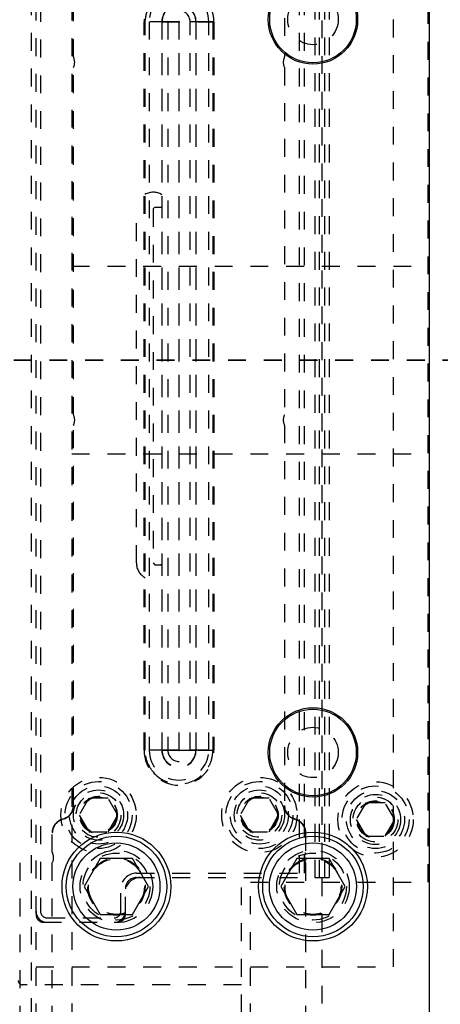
# Model space of a CAD drawing. Header units: inches. Extents: x 1694 to 2505, y -239 to -56.
# Tile 77 of 179: x 1760.93 to 1763.28, y -158.2 to -152.7. Entities that reach past the tile are written whole.
import ezdxf

# ---------------------------------------------------------------- set-up
doc = ezdxf.new("R2010")
doc.units = ezdxf.units.IN
doc.header["$LTSCALE"] = 0.5
doc.header["$MEASUREMENT"] = 0
doc.linetypes.add('HIDDEN', pattern=[0.225, 0.15, -0.075])
doc.linetypes.add('PHANTOM', pattern=[0.25, 0.125, -0.025, 0.025, -0.025, 0.025, -0.025])
doc.layers.add('SID-M-H', color=4, linetype='HIDDEN')
doc.layers.add('SID-M-S', color=105, linetype='Continuous')

msp = doc.modelspace()

# ---------------------------------------------------------------- linework, layer by layer
at = {"color": 7, "linetype": 'PHANTOM', "lineweight": 35}
msp.add_line((1774.79158, -154.5991), (1727.51658, -154.5991), dxfattribs=at)
at = {"layer": 'SID-M-H'}
for p, q in [((1761.21658, -142.5991), (1761.21658, -166.5991)), ((1761.01658, -158.6991), (1761.01658, -150.4991)), ((1762.61658, -150.4991), (1762.61658, -158.6991)), ((1760.99158, -158.46934), (1760.99158, -150.71934)), ((1761.22603, -152.90413), (1761.22603, -150.88618)), ((1762.40713, -150.88618), (1762.40713, -152.90413)), ((1763.01658, -157.99434), (1763.01658, -151.49434)), ((1761.04158, -151.80684), (1761.04158, -157.68184)), ((1762.51658, -151.96934), (1762.51658, -157.51934)), ((1762.57658, -151.99434), (1762.57658, -157.49434)), ((1762.60158, -151.99434), (1762.60158, -157.49434)), ((1762.63158, -151.99434), (1762.63158, -157.49434)), ((1762.65658, -151.99434), (1762.65658, -157.49434)), ((1763.21158, -157.51934), (1763.21158, -151.96934)), ((1762.49158, -157.46934), (1762.49158, -152.01934)), ((1762.01203, -152.70657), (1761.62113, -152.70657)), ((1761.62113, -156.78212), (1761.62113, -152.70657)), ((1761.62761, -156.78212), (1761.62761, -152.70657)), ((1761.75408, -152.70657), (1761.62761, -152.70657)), ((1761.64992, -152.70657), (1761.64992, -156.78212)), ((1761.72109, -152.70657), (1761.72109, -156.78212)), ((1761.72209, -152.70657), (1762.00556, -152.70657)), ((1761.72209, -156.78212), (1761.72209, -152.70657)), ((1761.98324, -152.70657), (1761.75408, -152.70657)), ((1761.75408, -152.70657), (1761.75408, -156.78212)), ((1761.81609, -152.70657), (1761.81609, -156.78212)), ((1761.81658, -152.70657), (1761.81658, -156.78212)), ((1761.81707, -156.78212), (1761.81707, -152.70657)), ((1761.87908, -156.78212), (1761.87908, -152.70657)), ((1761.91107, -152.70657), (1761.91107, -156.78212)), ((1761.91207, -156.78212), (1761.91207, -152.70657)), ((1761.98324, -156.78212), (1761.98324, -152.70657)), ((1762.00556, -152.70657), (1762.00556, -156.78212)), ((1762.01203, -152.70657), (1762.01203, -156.78212)), ((1761.22603, -154.90652), (1761.22603, -152.96277)), ((1762.40713, -152.96277), (1762.40713, -154.90652)), ((1761.57834, -155.73434), (1761.57834, -153.75434)), ((1761.68209, -153.74434), (1761.67209, -153.75434)), ((1761.67209, -153.75434), (1761.67209, -155.73434)), ((1761.68209, -153.74434), (1761.71509, -153.74434)), ((1761.21658, -154.0741), (1763.21658, -154.0741)), ((1761.22603, -157.09154), (1761.22603, -154.96515)), ((1762.40713, -154.96515), (1762.40713, -157.09154)), ((1761.21658, -155.1241), (1763.21658, -155.1241)), ((1761.67209, -155.73434), (1761.68209, -155.74434)), ((1761.68209, -155.74434), (1761.71509, -155.74434)), ((1761.81658, -156.78212), (1761.62113, -156.78212)), ((1761.75408, -156.78212), (1761.62761, -156.78212)), ((1761.72209, -156.78212), (1762.00556, -156.78212)), ((1761.98324, -156.78212), (1761.75408, -156.78212)), ((1761.81658, -156.78212), (1762.01203, -156.78212)), ((1761.31246, -157.05059), (1761.25833, -157.14434)), ((1761.42071, -157.05059), (1761.31246, -157.05059)), ((1761.47484, -157.14434), (1761.42071, -157.05059)), ((1762.21246, -157.05059), (1762.15833, -157.14434)), ((1762.32071, -157.05059), (1762.21246, -157.05059)), ((1762.37484, -157.14434), (1762.32071, -157.05059)), ((1762.86246, -157.07559), (1762.80833, -157.16934)), ((1762.97071, -157.07559), (1762.86246, -157.07559)), ((1763.02484, -157.16934), (1762.97071, -157.07559)), ((1761.25833, -157.14434), (1761.31246, -157.23809)), ((1761.42071, -157.23809), (1761.47484, -157.14434)), ((1762.15833, -157.14434), (1762.21246, -157.23809)), ((1762.32071, -157.23809), (1762.37484, -157.14434)), ((1762.80833, -157.16934), (1762.86246, -157.26309)), ((1762.97071, -157.26309), (1763.02484, -157.16934)), ((1761.10792, -157.35335), (1761.10792, -157.24402)), ((1761.31246, -157.23809), (1761.42071, -157.23809)), ((1762.21246, -157.23809), (1762.32071, -157.23809)), ((1762.52524, -157.24402), (1762.52524, -157.35335)), ((1762.86246, -157.26309), (1762.97071, -157.26309)), ((1760.92524, -157.41199), (1760.92524, -158.31201)), ((1761.10792, -158.31201), (1761.10792, -157.41199)), ((1762.52524, -157.41199), (1762.52524, -158.31201)), ((1761.57908, -157.46934), (1762.49158, -157.46934)), ((1761.57908, -157.49434), (1762.51658, -157.49434)), ((1762.16658, -161.8491), (1762.16658, -157.49434)), ((1762.21658, -160.0991), (1762.21658, -157.51934)), ((1762.21658, -157.51934), (1763.21158, -157.51934)), ((1762.57658, -157.49434), (1762.65658, -157.49434)), ((1761.49158, -157.68184), (1761.49158, -157.55684)), ((1761.51658, -157.70184), (1761.51658, -157.55684)), ((1761.07908, -157.71934), (1761.45408, -157.71934)), ((1761.05908, -157.74434), (1761.47408, -157.74434)), ((1761.01658, -157.99434), (1763.01658, -157.99434)), ((1762.16658, -158.09434), (1760.94158, -158.09434))]:
    msp.add_line(p, q, dxfattribs=at)
for centre, radius in [((1762.56658, -152.69434), 0.141), ((1762.56658, -156.79434), 0.141), ((1761.36658, -157.14434), 0.211), ((1761.36658, -157.14434), 0.1875), ((1762.26658, -157.14434), 0.211), ((1762.26658, -157.14434), 0.1875), ((1762.91658, -157.16934), 0.211), ((1761.36658, -157.14434), 0.1625), ((1761.36658, -157.14434), 0.1405), ((1761.36658, -157.14434), 0.125), ((1762.26658, -157.14434), 0.1625), ((1762.26658, -157.14434), 0.1405), ((1762.26658, -157.14434), 0.125), ((1762.91658, -157.16934), 0.1875), ((1762.91658, -157.16934), 0.1625), ((1761.36658, -157.14434), 0.10497), ((1761.36658, -157.14434), 0.1047), ((1761.36658, -157.14434), 0.10418), ((1761.36658, -157.14434), 0.1005), ((1762.26658, -157.14434), 0.10497), ((1762.26658, -157.14434), 0.1047), ((1762.26658, -157.14434), 0.10418), ((1762.26658, -157.14434), 0.1005), ((1762.91658, -157.16934), 0.1405), ((1762.91658, -157.16934), 0.125), ((1762.91658, -157.16934), 0.10497), ((1762.91658, -157.16934), 0.1047), ((1762.91658, -157.16934), 0.10418), ((1762.91658, -157.16934), 0.1005), ((1761.46658, -157.54434), 0.203), ((1762.56658, -157.54434), 0.203), ((1761.46658, -157.54434), 0.1875), ((1761.46658, -157.54434), 0.16072), ((1761.46658, -157.54434), 0.16045), ((1761.46658, -157.54434), 0.15993), ((1761.46658, -157.54434), 0.15625), ((1762.56658, -157.54434), 0.1875), ((1762.56658, -157.54434), 0.16072), ((1762.56658, -157.54434), 0.16045), ((1762.56658, -157.54434), 0.15993), ((1762.56658, -157.54434), 0.15625)]:
    msp.add_circle(centre, radius, dxfattribs=at)
for centre, radius, start, end in [((1761.81658, -152.70657), 0.19545, 0, 180), ((1761.81658, -152.70657), 0.16666, 0, 180), ((1761.81658, -152.70657), 0.09549, 0, 180), ((1761.81658, -152.70657), 0.09449, 0, 180), ((1761.81658, -152.70657), 0.0625, 0, 180), ((1761.81658, -152.70657), 0.000488, 0, 180), ((1761.23603, -152.90413), 0.01, 180, 205.84193), ((1761.17303, -152.93464), 0.06, 332.04711, 25.84193), ((1762.46013, -152.93464), 0.06, 154.15807, 207.95289), ((1762.39713, -152.90413), 0.01, 334.15807, 0), ((1761.67209, -153.75434), 0.09375, 58.4887, 180), ((1761.71509, -153.73734), 0.007, 270, 0), ((1761.17303, -154.93464), 0.06, 334.15807, 27.95289), ((1762.46013, -154.93464), 0.06, 152.04711, 205.84193), ((1761.23603, -154.96515), 0.01, 154.15807, 180), ((1762.39713, -154.96515), 0.01, 0, 25.84193), ((1761.67209, -155.73434), 0.09375, 180, 301.5113), ((1761.71509, -155.75134), 0.007, 0, 90), ((1761.81658, -156.78212), 0.19545, 180, 0), ((1761.81658, -156.78212), 0.16666, 180, 0), ((1761.81658, -156.78212), 0.09549, 180, 0), ((1761.81658, -156.78212), 0.09449, 180, 0), ((1761.81658, -156.78212), 0.0625, 180, 0), ((1761.81658, -156.78212), 0.000488, 180, 0), ((1761.81658, -156.78212), 0.18898, 219.89839, 320.10099), ((1761.14729, -157.09154), 0.07874, 284.47751, 0), ((1762.48587, -157.09154), 0.07874, 180, 255.52249), ((1761.18666, -157.24402), 0.07874, 104.47751, 180), ((1762.4465, -157.24402), 0.07874, 0, 75.52249), ((1761.11792, -157.35335), 0.01, 180, 205.84193), ((1762.51524, -157.35335), 0.01, 334.15807, 0), ((1761.05492, -157.38386), 0.06, 332.04711, 25.84193), ((1762.57824, -157.38386), 0.06, 154.15807, 207.95289), ((1761.57908, -157.55684), 0.0875, 90, 180), ((1761.57908, -157.55684), 0.0625, 90, 180), ((1761.59908, -157.57684), 0.0825, 90, 180), ((1761.07908, -157.68184), 0.0625, 180, 270), ((1761.07908, -157.68184), 0.0375, 180, 270), ((1761.45408, -157.68184), 0.0375, 270, 0), ((1761.45408, -157.68184), 0.0625, 270, 0), ((1761.05908, -157.70184), 0.0425, 180, 270), ((1761.47408, -157.70184), 0.0425, 270, 0), ((1760.94158, -158.06934), 0.025, 180, 270)]:
    msp.add_arc(centre, radius, start, end, dxfattribs=at)
for points, knots in [([(1761.62761, -152.70657), (1761.63154, -152.67588), (1761.63857, -152.62099), (1761.67637, -152.58114), (1761.69304, -152.56357)], [0, 0, 0, 0, 0.5590895, 1, 1, 1, 1]), ([(1761.94013, -152.56357), (1761.96078, -152.58661), (1761.99773, -152.62782), (1762.00316, -152.68248), (1762.00556, -152.70657)], [0, 0, 0, 0, 0.5590895, 1, 1, 1, 1]), ([(1761.67161, -156.90333), (1761.65763, -156.88269), (1761.63266, -156.84578), (1761.62915, -156.80159), (1761.62761, -156.78212)], [0, 0, 0, 0, 0.5594012, 1, 1, 1, 1]), ([(1762.00556, -156.78212), (1762.00304, -156.80692), (1761.99852, -156.85125), (1761.97287, -156.8874), (1761.96156, -156.90333)], [0, 0, 0, 0, 0.5594012, 1, 1, 1, 1]), ([(1761.22603, -157.09154), (1761.22499, -157.10123), (1761.22292, -157.12062), (1761.20783, -157.14387), (1761.18863, -157.1602), (1761.17419, -157.16525), (1761.16698, -157.16778)], [0, 0, 0, 0, 0.27973196, 0.5594638, 0.77973194, 1, 1, 1, 1]), ([(1762.46619, -157.16778), (1762.45706, -157.16435), (1762.43881, -157.15749), (1762.42007, -157.13708), (1762.40906, -157.1144), (1762.40778, -157.09916), (1762.40713, -157.09154)], [0, 0, 0, 0, 0.279732, 0.5594638, 0.7797319, 1, 1, 1, 1]), ([(1761.10792, -157.24402), (1761.10896, -157.23433), (1761.11104, -157.21494), (1761.12612, -157.19169), (1761.14533, -157.17536), (1761.15976, -157.17031), (1761.16698, -157.16778)], [0, 0, 0, 0, 0.279732, 0.5594638, 0.7797319, 1, 1, 1, 1]), ([(1762.46619, -157.16778), (1762.47532, -157.17121), (1762.49357, -157.17807), (1762.51231, -157.19848), (1762.52332, -157.22116), (1762.5246, -157.2364), (1762.52524, -157.24402)], [0, 0, 0, 0, 0.279732, 0.5594638, 0.7797319, 1, 1, 1, 1])]:
    msp.add_open_spline(points, degree=3, knots=knots, dxfattribs=at)
at = {"layer": 'SID-M-S'}
for p, q in [((1763.21658, -140.5991), (1763.21658, -168.5991)), ((1761.37652, -157.38834), (1761.28645, -157.54434)), ((1761.55665, -157.38834), (1761.37652, -157.38834)), ((1761.64672, -157.54434), (1761.55665, -157.38834)), ((1762.47652, -157.38834), (1762.38645, -157.54434)), ((1762.65665, -157.38834), (1762.47652, -157.38834)), ((1762.74672, -157.54434), (1762.65665, -157.38834)), ((1761.28645, -157.54434), (1761.37652, -157.70034)), ((1761.55665, -157.70034), (1761.64672, -157.54434)), ((1762.38645, -157.54434), (1762.47652, -157.70034)), ((1762.65665, -157.70034), (1762.74672, -157.54434)), ((1761.37652, -157.70034), (1761.55665, -157.70034)), ((1762.47652, -157.70034), (1762.65665, -157.70034))]:
    msp.add_line(p, q, dxfattribs=at)
for centre, radius in [((1762.56658, -152.69434), 0.25), ((1762.56658, -152.69434), 0.24213), ((1762.56658, -156.79434), 0.25), ((1762.56658, -156.79434), 0.24213), ((1761.46658, -157.54434), 0.3045), ((1762.56658, -157.54434), 0.3045), ((1761.46658, -157.54434), 0.28125), ((1761.46658, -157.54434), 0.24375), ((1762.56658, -157.54434), 0.28125), ((1762.56658, -157.54434), 0.24375)]:
    msp.add_circle(centre, radius, dxfattribs=at)

doc.saveas('drawing.dxf')
